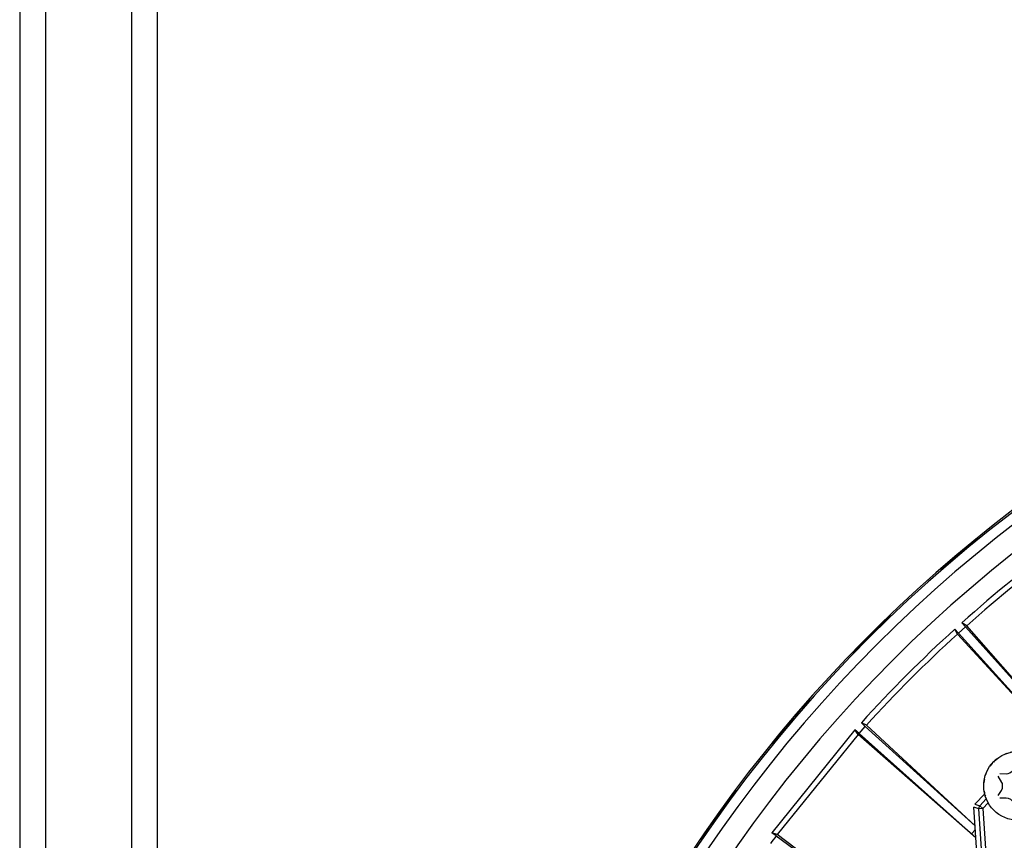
# Model space of a CAD drawing. Header units: millimetres. Extents: x -563 to -60, y -163 to 550.
# Tile 9 of 37: x -505 to -390, y 144 to 239. Entities that reach past the tile are written whole.
import ezdxf

# ---------------------------------------------------------------- set-up
doc = ezdxf.new("R2010")
doc.units = ezdxf.units.MM

# ---------------------------------------------------------------- blocks, each defined once
blk = doc.blocks.new('Rueckteil__8', base_point=(-447.89, -152.2))
at = {"color": 7, "linetype": 'Continuous'}
for p, q in [((-394.64, 177.97), (-393.3, 178.98)), ((-394.64, 177.97), (-393.3, 178.98)), ((-395.52, 177.24), (-394.64, 177.97)), ((-397.62, 175.33), (-395.52, 177.24)), ((-397.62, 175.33), (-395.8, 176.98)), ((-395.8, 176.98), (-395.52, 177.24)), ((-404.84, 168.78), (-403.49, 170.01)), ((-404.84, 168.78), (-403.49, 170.01)), ((-406.06, 167.58), (-404.84, 168.78)), ((-407.88, 165.61), (-406.06, 167.58)), ((-407.88, 165.61), (-406.3, 167.31)), ((-406.3, 167.31), (-406.06, 167.58)), ((-414.24, 158.78), (-412.89, 160.23)), ((-414.24, 158.78), (-412.89, 160.23)), ((-415.72, 157.03), (-414.24, 158.78)), ((-417.23, 155.1), (-415.72, 157.03)), ((-415.93, 156.76), (-415.72, 157.03)), ((-417.23, 155.1), (-415.93, 156.76)), ((-422.76, 148.02), (-421.44, 149.72)), ((-422.76, 148.02), (-421.44, 149.72)), ((-424.43, 145.69), (-422.76, 148.02)), ((-425.61, 143.87), (-424.43, 145.69)), ((-424.6, 145.41), (-424.43, 145.69)), ((-425.61, 143.87), (-424.6, 145.41))]:
    blk.add_line(p, q, dxfattribs=at)
for start, end in [(129.5996, 129.9996), (134.4005, 135.0005), (139.2003, 140.0003), (144, 145)]:
    blk.add_arc((-290.15, 51.67), 163.92, start, end, dxfattribs=at)
blk = doc.blocks.new('Rueckteil-kpl___9', base_point=(-447.89, -152.2))
blk.add_blockref('Rueckteil__8', (-447.89, -152.2))
blk = doc.blocks.new('Blechschraube_ISO14585-ST4_2x16_4__11', base_point=(-392.66, 146.19))
at = {"color": 7, "linetype": 'Continuous'}
for p, q in [((-389.18, 152.13), (-388.84, 152.75)), ((-388.49, 152.75), (-388.15, 152.13)), ((-390.54, 150.6), (-390.97, 151.32)), ((-390.8, 151.62), (-390.06, 151.6)), ((-390.06, 151.6), (-389.82, 151.63)), ((-389.82, 151.63), (-389.63, 151.7)), ((-389.63, 151.7), (-389.34, 151.91)), ((-388.15, 152.13), (-388.03, 151.95)), ((-387.77, 151.74), (-387.55, 151.64)), ((-387.55, 151.64), (-387.27, 151.6)), ((-387.27, 151.6), (-386.53, 151.62)), ((-386.35, 151.32), (-386.79, 150.6)), ((-390.49, 150.46), (-390.54, 150.6)), ((-390.46, 150.33), (-390.49, 150.46)), ((-390.46, 150.05), (-390.46, 150.33)), ((-386.87, 150.33), (-386.88, 150.19)), ((-386.88, 150.19), (-386.87, 150.05)), ((-386.79, 150.6), (-386.84, 150.46)), ((-390.97, 149.06), (-390.6, 149.66)), ((-390.6, 149.66), (-390.49, 149.91)), ((-390.49, 149.91), (-390.46, 150.05)), ((-386.84, 149.91), (-386.73, 149.66)), ((-386.73, 149.66), (-386.35, 149.06)), ((-390.06, 148.77), (-390.8, 148.75)), ((-389.78, 148.73), (-390.06, 148.77)), ((-389.52, 148.61), (-389.78, 148.73)), ((-389.34, 148.47), (-389.52, 148.61)), ((-388.84, 147.62), (-389.18, 148.25)), ((-388.15, 148.25), (-388.49, 147.62)), ((-388.03, 148.43), (-388.15, 148.25)), ((-387.47, 148.75), (-387.77, 148.64)), ((-387.27, 148.77), (-387.47, 148.75)), ((-386.53, 148.75), (-387.27, 148.77))]:
    blk.add_line(p, q, dxfattribs=at)
blk.add_circle((-388.66, 150.19), 4, dxfattribs=at)
blk = doc.blocks.new('Isolier-Distanzhuelse-M4_7', base_point=(-392.64, 148.98))
at = {"color": 7, "linetype": 'Continuous'}
for p, q in [((-390.02, 153.95), (-390.16, 153.89)), ((-389.43, 154.11), (-389.6, 154.07)), ((-389.18, 154.14), (-389.43, 154.11)), ((-391.68, 152.8), (-391.94, 152.49)), ((-392.41, 151.57), (-392.48, 151.39)), ((-392.62, 150.8), (-392.64, 150.53)), ((-392.58, 150.96), (-392.62, 150.8))]:
    blk.add_line(p, q, dxfattribs=at)
for start, end in [(127.3171, 136.0975), (188.7796, 197.5601)]:
    blk.add_arc((-388.66, 150.19), 4, start, end, dxfattribs=at)
blk = doc.blocks.new('Stufenlinse__15', base_point=(-427.13, -85.35))
at = {"color": 7, "linetype": 'Continuous'}
for p, q in [((-393.68, 148.08), (-392.55, 149.28)), ((-393.41, 141.88), (-393.81, 147.71))]:
    blk.add_line(p, q, dxfattribs=at)
at = {"color": 1, "linetype": 'Continuous'}
for p, q in [((-393.68, 148.08), (-393.12, 147.89)), ((-393.12, 147.89), (-392.37, 148.69)), ((-392.76, 147.55), (-393.12, 147.89)), ((-392.14, 148.21), (-392.76, 147.55)), ((-393.25, 147.52), (-393.81, 147.71)), ((-392.76, 147.55), (-393.25, 147.52)), ((-392.86, 141.69), (-393.25, 147.52)), ((-392.76, 147.55), (-392.36, 141.73))]:
    blk.add_line(p, q, dxfattribs=at)
at = {"color": 7, "linetype": 'Continuous'}
blk.add_circle((-290.13, 51.65), 132.47, dxfattribs=at)
at = {"color": 1, "linetype": 'Continuous'}
for radius in [123.33, 123.26, 116.58, 113.3, 113.3, 112.63, 112.6, 109.9, 109.32, 109.29, 106.62, 106.56, 105.98, 102.66]:
    blk.add_circle((-290.13, 51.65), radius, dxfattribs=at)
blk.add_arc((-290.13, 51.65), 129.16, 45, 225, dxfattribs=at)
blk.add_arc((-290.13, 51.65), 129.16, 45, 225, dxfattribs=at)
blk.add_spline([(-393.12, 147.89), (-393.13, 147.87), (-393.19, 147.77), (-393.24, 147.6), (-393.25, 147.52)], degree=3, dxfattribs=at)
blk = doc.blocks.new('Kalibbriereinheit__16', base_point=(-427.13, -85.35))
blk.add_blockref('Stufenlinse__15', (-427.13, -85.35))
blk = doc.blocks.new('Elektronikeinheit_kpl___17', base_point=(-427.13, -85.35))
blk.add_blockref('Kalibbriereinheit__16', (-427.13, -85.35))
blk = doc.blocks.new('Frontteil__24', base_point=(-456.75, -152.35))
at = {"color": 1, "linetype": 'Continuous'}
for radius in [163.8, 162.61]:
    blk.add_arc((-290.13, 51.65), radius, 99.4737, 170.5263, dxfattribs=at)
at = {"color": 7, "linetype": 'Continuous'}
blk.add_arc((-290.13, 51.65), 163.99, 99.4737, 165.0259, dxfattribs=at)
blk = doc.blocks.new('Linsengehaeuse__52', base_point=(-448.25, -106.47))
at = {"color": 7, "linetype": 'Continuous'}
for p, q in [((-395.59, 167.96), (-396.01, 168.42)), ((-395.73, 167.83), (-396.01, 168.42)), ((-394.77, 168.69), (-395.59, 167.96)), ((-394.63, 168.82), (-395.19, 169.16)), ((-394.77, 168.69), (-395.19, 169.16)), ((-394.77, 168.69), (-383.08, 155.61)), ((-382.62, 155.09), (-394.63, 168.82)), ((-384.11, 155.19), (-395.73, 167.83)), ((-395.59, 167.96), (-384.11, 155.19)), ((-407.17, 156.3), (-406.44, 157.11)), ((-406.31, 157.25), (-406.9, 157.54)), ((-406.44, 157.11), (-406.9, 157.54)), ((-406.44, 157.11), (-393.66, 145.53)), ((-393.66, 145.53), (-406.31, 157.25)), ((-407.64, 156.71), (-417.33, 144.75)), ((-407.29, 156.16), (-416.71, 144.53)), ((-407.17, 156.3), (-407.64, 156.71)), ((-407.29, 156.16), (-407.64, 156.71)), ((-393.57, 144.14), (-407.29, 156.16)), ((-407.17, 156.3), (-394.08, 144.6)), ((-416.71, 144.53), (-417.33, 144.75)), ((-416.82, 144.38), (-417.33, 144.75)), ((-416.82, 144.38), (-402.66, 134.01)), ((-401, 132.78), (-416.71, 144.53)), ((-394.08, 144.6), (-393.63, 145.1)), ((-394.08, 144.6), (-393.57, 144.14))]:
    blk.add_line(p, q, dxfattribs=at)
for radius, start, end in [(160, 98.7958, 171.2042), (157.63, 126.2016, 131.7984), (157, 126.2688, 131.7312), (157.63, 132.2016, 137.7984), (157, 132.2688, 137.7312), (157, 143.8, 144.2)]:
    blk.add_arc((-290.13, 51.65), radius, start, end, dxfattribs=at)
blk = doc.blocks.new('Linsengehaeuse_kpl___56', base_point=(-469.23, -134.44))
blk.add_blockref('Linsengehaeuse__52', (-448.25, -106.47))
blk = doc.blocks.new('Linsengehaeuse__79', base_point=(-448.25, -106.47))
at = {"color": 7, "linetype": 'Continuous'}
for p, q in [((-395.59, 167.96), (-396.01, 168.42)), ((-395.73, 167.83), (-396.01, 168.42)), ((-394.77, 168.69), (-395.59, 167.96)), ((-394.63, 168.82), (-395.19, 169.16)), ((-394.77, 168.69), (-395.19, 169.16)), ((-394.77, 168.69), (-383.08, 155.61)), ((-382.62, 155.09), (-394.63, 168.82)), ((-384.11, 155.19), (-395.73, 167.83)), ((-395.59, 167.96), (-384.11, 155.19)), ((-407.17, 156.3), (-406.44, 157.11)), ((-406.31, 157.25), (-406.9, 157.54)), ((-406.44, 157.11), (-406.9, 157.54)), ((-406.44, 157.11), (-393.66, 145.53)), ((-393.66, 145.53), (-406.31, 157.25)), ((-407.64, 156.71), (-417.33, 144.75)), ((-407.29, 156.16), (-416.71, 144.53)), ((-407.17, 156.3), (-407.64, 156.71)), ((-407.29, 156.16), (-407.64, 156.71)), ((-393.57, 144.14), (-407.29, 156.16)), ((-407.17, 156.3), (-394.08, 144.6)), ((-416.71, 144.53), (-417.33, 144.75)), ((-416.82, 144.38), (-417.33, 144.75)), ((-416.82, 144.38), (-402.66, 134.01)), ((-401, 132.78), (-416.71, 144.53)), ((-394.08, 144.6), (-393.63, 145.1)), ((-394.08, 144.6), (-393.57, 144.14))]:
    blk.add_line(p, q, dxfattribs=at)
for radius, start, end in [(160, 98.7958, 171.2042), (157.63, 126.2016, 131.7984), (157, 126.2688, 131.7312), (157.63, 132.2016, 137.7984), (157, 132.2688, 137.7312), (157, 143.8, 144.2)]:
    blk.add_arc((-290.13, 51.65), radius, start, end, dxfattribs=at)
blk = doc.blocks.new('Linsengehaeuse_kpl_-Mot-L4_0006142__86', base_point=(-469.23, -134.44))
blk.add_blockref('Linsengehaeuse__79', (-448.25, -106.47))
blk = doc.blocks.new('Gehaeuse_kpl__87', base_point=(-469.23, -152.35))
for name, p in [('Linsengehaeuse_kpl___56', (-469.23, -134.44)), ('Linsengehaeuse_kpl_-Mot-L4_0006142__86', (-469.23, -134.44)), ('Frontteil__24', (-456.75, -152.35))]:
    blk.add_blockref(name, p)
blk = doc.blocks.new('Haltebuegel-L10__99', base_point=(-504.83, 3.15))
at = {"color": 7, "linetype": 'Continuous'}
for p, q in [((-504.83, 308.15), (-504.83, 68.18)), ((-488.83, 308.15), (-488.83, 3.15))]:
    blk.add_line(p, q, dxfattribs=at)
at = {"color": 1, "linetype": 'Continuous'}
for p, q in [((-501.83, 308.15), (-501.83, 49.08)), ((-491.83, 308.15), (-491.83, 59.07))]:
    blk.add_line(p, q, dxfattribs=at)
blk = doc.blocks.new('Haltebuegel-kpl_1__112', base_point=(-562.57, -22.81))
blk.add_blockref('Haltebuegel-L10__99', (-504.83, 3.15))
blk = doc.blocks.new('L10-für-dxf-Internet__113', base_point=(-562.57, -163.35))
for name, p in [('Haltebuegel-kpl_1__112', (-562.57, -22.81)), ('Gehaeuse_kpl__87', (-469.23, -152.35)), ('Rueckteil-kpl___9', (-447.89, -152.2)), ('Elektronikeinheit_kpl___17', (-427.13, -85.35)), ('Blechschraube_ISO14585-ST4_2x16_4__11', (-392.66, 146.19)), ('Isolier-Distanzhuelse-M4_7', (-392.64, 148.98))]:
    blk.add_blockref(name, p)
blk = doc.blocks.new('AllgA', base_point=(-118, 205))
blk.add_blockref('L10-für-dxf-Internet__113', (-562.57, -163.35))

msp = doc.modelspace()

# ---------------------------------------------------------------- block references
msp.add_blockref('AllgA', (-118, 205))

doc.saveas('drawing.dxf')
